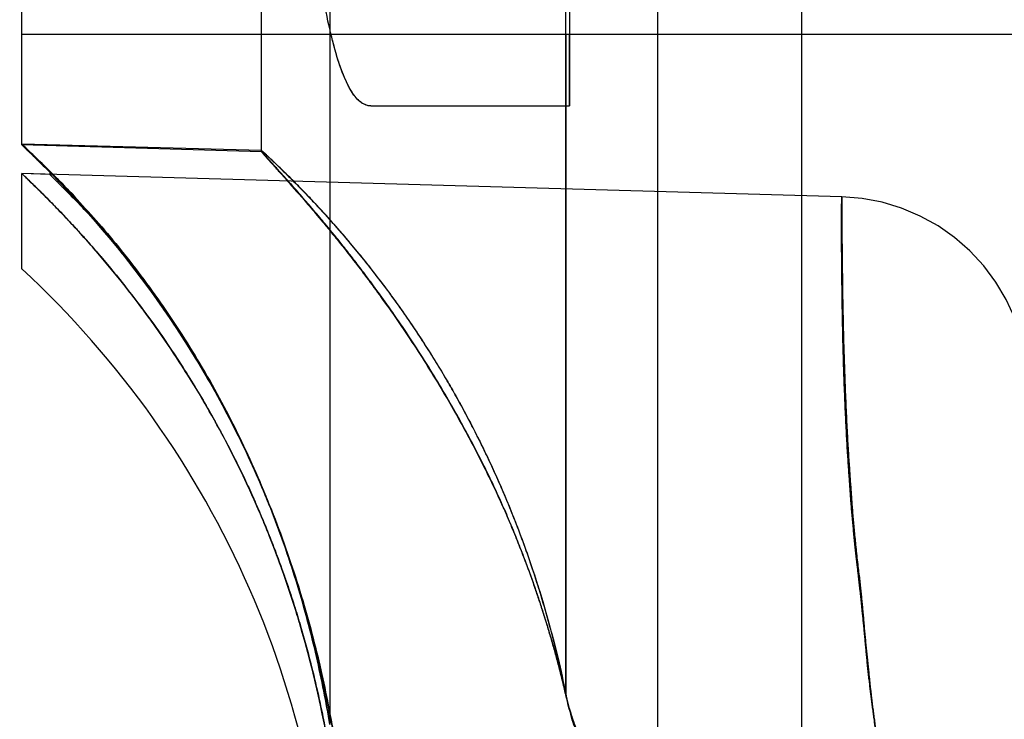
# Model space of a CAD drawing. Header units: millimetres. Extents: x 802 to 9345, y -804 to 1180.
# Tile 45 of 189: x 1511 to 1521, y -282 to -275. Entities that reach past the tile are written whole.
import ezdxf

# ---------------------------------------------------------------- set-up
doc = ezdxf.new("R2010")
doc.units = ezdxf.units.MM
doc.header["$LTSCALE"] = 30.734
doc.layers.get('0').update_dxf_attribs({"linetype": 'CONTINUOUS'})

msp = doc.modelspace()

# ---------------------------------------------------------------- linework, layer by layer
at = {"linetype": 'Continuous'}
for p, q in [((1519.032, -179.015), (1519.032, -284.656)), ((1519.032, -179.515), (1519.032, -284.656)), ((1517.532, -283.772), (1517.532, -200.708)), ((1510.898, -276.221), (1510.898, -249.504)), ((1516.612, -250.215), (1516.612, -275.815)), ((1513.398, -276.292), (1513.398, -250.538)), ((1514.112, -272.835), (1514.112, -282.156)), ((1510.898, -276.221), (1510.898, -272.914)), ((1514.112, -273.106), (1514.112, -282.156)), ((1516.572, -281.959), (1516.572, -274.765)), ((1510.898, -276.215), (1510.898, -275.065)), ((1510.898, -275.065), (1526.258, -275.065)), ((1513.398, -276.28), (1513.398, -275.065)), ((1514.112, -275.065), (1514.112, -282.267)), ((1516.572, -275.065), (1516.572, -281.944)), ((1516.612, -275.815), (1516.612, -275.065)), ((1519.032, -275.065), (1519.032, -284.56)), ((1514.539, -275.815), (1516.612, -275.815)), ((1514.539, -275.815), (1516.612, -275.815)), ((1513.398, -276.279), (1510.898, -276.215)), ((1513.398, -276.292), (1510.898, -276.221)), ((1511.2, -276.516), (1510.898, -276.221)), ((1510.898, -277.516), (1510.898, -276.521)), ((1519.453, -276.763), (1510.898, -276.521)), ((1511.19, -276.529), (1510.898, -276.521)), ((1511.191, -276.507), (1511.19, -276.529))]:
    msp.add_line(p, q, dxfattribs=at)
msp.add_lwpolyline([(1521.393, -278.645), (1521.369, -278.435), (1521.323, -278.228), (1521.256, -278.028), (1521.168, -277.835), (1521.06, -277.653), (1520.933, -277.483), (1520.789, -277.327), (1520.629, -277.188), (1520.456, -277.066), (1520.27, -276.964), (1520.075, -276.881), (1519.872, -276.82), (1519.664, -276.78), (1519.453, -276.763)], dxfattribs=at)
for centre, radius, start, end in [((1503.195, -284.423), 11.251, 44.4956, 44.6458), ((1504.112, -284.86), 10, 0, 47.2626)]:
    msp.add_arc(centre, radius, start, end, dxfattribs=at)
for points, knots in [([(1514.539, -275.815), (1514.503, -275.815), (1514.42, -275.78), (1514.327, -275.659), (1514.241, -275.476), (1514.16, -275.226), (1514.084, -274.909), (1514.014, -274.526), (1513.95, -274.079), (1513.892, -273.571), (1513.84, -273.004), (1513.793, -272.381), (1513.752, -271.705), (1513.716, -270.982), (1513.685, -270.213), (1513.659, -269.404), (1513.636, -268.56), (1513.618, -267.684), (1513.604, -266.782), (1513.593, -265.859), (1513.585, -264.92), (1513.58, -263.97), (1513.579, -263.015), (1513.58, -262.06), (1513.585, -261.111), (1513.593, -260.172), (1513.604, -259.249), (1513.618, -258.347), (1513.636, -257.471), (1513.659, -256.626), (1513.685, -255.818), (1513.716, -255.049), (1513.752, -254.325), (1513.793, -253.65), (1513.84, -253.027), (1513.892, -252.46), (1513.95, -251.952), (1514.014, -251.505), (1514.084, -251.122), (1514.16, -250.805), (1514.241, -250.555), (1514.327, -250.372), (1514.42, -250.251), (1514.503, -250.215), (1514.539, -250.215)], [0, 0, 0, 0, 0.004116, 0.009652, 0.017345, 0.027436, 0.03999, 0.054999, 0.072416, 0.092165, 0.114153, 0.138268, 0.164385, 0.192366, 0.222058, 0.253299, 0.285919, 0.319735, 0.354561, 0.390201, 0.426456, 0.463124, 0.499998, 0.536873, 0.57354, 0.609796, 0.645436, 0.680261, 0.714078, 0.746697, 0.777939, 0.807631, 0.835612, 0.861729, 0.885845, 0.907833, 0.927582, 0.944999, 0.960008, 0.972563, 0.982654, 0.990347, 0.995884, 1, 1, 1, 1]), ([(1514.539, -275.815), (1514.506, -275.815), (1514.431, -275.787), (1514.344, -275.684), (1514.263, -275.529), (1514.187, -275.317), (1514.144, -275.155), (1514.122, -275.065)], [0, 0, 0, 0, 0.108478, 0.249391, 0.441214, 0.690685, 1, 1, 1, 1]), ([(1514.112, -282.267), (1514.092, -282.15), (1514.049, -281.912), (1513.972, -281.552), (1513.881, -281.184), (1513.774, -280.811), (1513.652, -280.435), (1513.515, -280.059), (1513.361, -279.684), (1513.192, -279.313), (1513.007, -278.948), (1512.809, -278.59), (1512.597, -278.242), (1512.375, -277.908), (1512.145, -277.589), (1511.911, -277.289), (1511.679, -277.014), (1511.456, -276.768), (1511.253, -276.556), (1511.101, -276.407), (1511.009, -276.319), (1510.969, -276.281), (1510.945, -276.258), (1510.926, -276.241), (1510.911, -276.227), (1510.904, -276.221), (1510.897, -276.214), (1510.904, -276.221), (1510.911, -276.227), (1510.926, -276.241), (1510.945, -276.258), (1510.969, -276.281), (1511.009, -276.319), (1511.101, -276.407), (1511.253, -276.556), (1511.456, -276.768), (1511.679, -277.014), (1511.911, -277.289), (1512.145, -277.589), (1512.375, -277.908), (1512.597, -278.242), (1512.809, -278.59), (1513.007, -278.948), (1513.192, -279.313), (1513.361, -279.684), (1513.515, -280.059), (1513.652, -280.435), (1513.774, -280.811), (1513.881, -281.184), (1513.972, -281.552), (1514.049, -281.912), (1514.092, -282.15), (1514.112, -282.267), (1523.315, -337.348), (1523.315, -337.348), (1514.112, -282.267)], [0, 0, 0, 0, 0.025465, 0.051899, 0.079117, 0.106959, 0.135289, 0.164006, 0.193025, 0.222256, 0.251609, 0.280963, 0.310173, 0.339031, 0.367305, 0.394666, 0.42065, 0.444646, 0.466006, 0.48361, 0.490447, 0.493258, 0.495614, 0.497501, 0.498885, 0.499722, 0.5, 0.500278, 0.501116, 0.5025, 0.504387, 0.506743, 0.509555, 0.516392, 0.533997, 0.555357, 0.579353, 0.605336, 0.632697, 0.66097, 0.689829, 0.719038, 0.748392, 0.777745, 0.806975, 0.835995, 0.864711, 0.893041, 0.920883, 0.948101, 0.974535, 1, 1, 1, 1, 1, 1, 1]), ([(1514.112, -282.156), (1514.089, -282.034), (1514.039, -281.785), (1513.95, -281.408), (1513.844, -281.019), (1513.72, -280.621), (1513.58, -280.225), (1513.426, -279.839), (1513.26, -279.464), (1513.079, -279.096), (1512.885, -278.737), (1512.685, -278.4), (1512.485, -278.088), (1512.287, -277.802), (1512.091, -277.538), (1511.899, -277.294), (1511.713, -277.072), (1511.536, -276.871), (1511.373, -276.695), (1511.232, -276.548), (1511.119, -276.435), (1511.038, -276.355), (1510.98, -276.3), (1510.944, -276.265), (1510.917, -276.24), (1510.909, -276.231), (1510.896, -276.219), (1510.905, -276.227), (1510.915, -276.237), (1510.941, -276.261), (1510.978, -276.297), (1511.036, -276.352), (1511.117, -276.432), (1511.228, -276.543), (1511.371, -276.691), (1511.538, -276.872), (1511.719, -277.077), (1511.905, -277.301), (1512.096, -277.544), (1512.292, -277.808), (1512.491, -278.096), (1512.691, -278.408), (1512.89, -278.746), (1513.084, -279.105), (1513.264, -279.473), (1513.43, -279.847), (1513.583, -280.231), (1513.722, -280.625), (1513.845, -281.022), (1513.951, -281.409), (1514.039, -281.786), (1514.089, -282.034), (1514.112, -282.156)], [0, 0, 0, 0, 0.02719, 0.0554, 0.084786, 0.115149, 0.146358, 0.17657, 0.205985, 0.235998, 0.266172, 0.294908, 0.321738, 0.346966, 0.370917, 0.39355, 0.414716, 0.434302, 0.452024, 0.467145, 0.478749, 0.486808, 0.4923, 0.495923, 0.498181, 0.499543, 0.500008, 0.500256, 0.501396, 0.503753, 0.507433, 0.512986, 0.521075, 0.532483, 0.547156, 0.566002, 0.586171, 0.607041, 0.629563, 0.653695, 0.67895, 0.705893, 0.734691, 0.764744, 0.794822, 0.82415, 0.854116, 0.885207, 0.915452, 0.944755, 0.972955, 1, 1, 1, 1]), ([(1516.572, -281.944), (1516.547, -281.819), (1516.494, -281.58), (1516.408, -281.241), (1516.319, -280.933), (1516.23, -280.652), (1516.14, -280.394), (1516.049, -280.153), (1515.957, -279.927), (1515.866, -279.714), (1515.775, -279.515), (1515.685, -279.328), (1515.596, -279.153), (1515.509, -278.987), (1515.419, -278.824), (1515.322, -278.656), (1515.217, -278.481), (1515.103, -278.3), (1514.984, -278.119), (1514.859, -277.938), (1514.728, -277.756), (1514.592, -277.576), (1514.453, -277.4), (1514.319, -277.238), (1514.194, -277.092), (1514.078, -276.962), (1513.97, -276.844), (1513.869, -276.737), (1513.773, -276.639), (1513.686, -276.552), (1513.612, -276.48), (1513.553, -276.423), (1513.508, -276.381), (1513.476, -276.35), (1513.451, -276.327), (1513.433, -276.31), (1513.42, -276.298), (1513.409, -276.289), (1513.404, -276.284), (1513.396, -276.277), (1513.405, -276.286), (1513.411, -276.291), (1513.422, -276.302), (1513.437, -276.315), (1513.455, -276.333), (1513.48, -276.356), (1513.512, -276.386), (1513.555, -276.427), (1513.613, -276.483), (1513.686, -276.555), (1513.773, -276.642), (1513.869, -276.741), (1513.972, -276.85), (1514.082, -276.97), (1514.199, -277.102), (1514.326, -277.25), (1514.462, -277.416), (1514.603, -277.595), (1514.742, -277.78), (1514.875, -277.964), (1515, -278.148), (1515.12, -278.332), (1515.234, -278.513), (1515.339, -278.689), (1515.435, -278.857), (1515.524, -279.02), (1515.611, -279.185), (1515.698, -279.359), (1515.787, -279.545), (1515.877, -279.743), (1515.968, -279.955), (1516.058, -280.181), (1516.148, -280.421), (1516.237, -280.677), (1516.325, -280.954), (1516.411, -281.256), (1516.496, -281.588), (1516.547, -281.821), (1516.572, -281.943)], [0, 0, 0, 0, 0.029014, 0.05545, 0.079616, 0.101789, 0.122362, 0.141801, 0.160295, 0.177801, 0.19438, 0.210116, 0.224929, 0.238862, 0.252682, 0.267205, 0.282875, 0.299221, 0.315696, 0.332286, 0.349173, 0.366446, 0.383736, 0.399889, 0.414368, 0.427459, 0.439455, 0.45058, 0.460953, 0.470503, 0.478533, 0.484626, 0.489125, 0.492423, 0.494851, 0.496673, 0.498059, 0.499085, 0.499752, 0.500059, 0.500517, 0.501283, 0.502409, 0.503889, 0.505778, 0.508226, 0.511477, 0.515856, 0.521762, 0.529641, 0.539203, 0.549709, 0.561046, 0.573288, 0.586597, 0.601263, 0.61765, 0.635287, 0.652955, 0.670173, 0.686994, 0.703581, 0.719937, 0.735585, 0.750101, 0.763902, 0.777783, 0.792507, 0.808136, 0.824597, 0.842016, 0.860469, 0.879847, 0.900257, 0.922108, 0.945796, 0.971636, 1, 1, 1, 1]), ([(1516.572, -281.954), (1516.56, -281.903), (1516.537, -281.802), (1516.5, -281.656), (1516.462, -281.516), (1516.424, -281.382), (1516.385, -281.252), (1516.345, -281.121), (1516.301, -280.986), (1516.253, -280.843), (1516.199, -280.69), (1516.139, -280.527), (1516.071, -280.353), (1515.996, -280.169), (1515.913, -279.977), (1515.821, -279.776), (1515.72, -279.567), (1515.608, -279.349), (1515.484, -279.119), (1515.348, -278.878), (1515.198, -278.626), (1515.038, -278.37), (1514.873, -278.121), (1514.715, -277.894), (1514.575, -277.701), (1514.455, -277.54), (1514.349, -277.402), (1514.254, -277.281), (1514.166, -277.171), (1514.085, -277.072), (1514.011, -276.984), (1513.943, -276.903), (1513.879, -276.829), (1513.82, -276.76), (1513.764, -276.696), (1513.712, -276.637), (1513.664, -276.584), (1513.62, -276.535), (1513.581, -276.492), (1513.547, -276.454), (1513.518, -276.422), (1513.494, -276.396), (1513.475, -276.374), (1513.459, -276.358), (1513.447, -276.344), (1513.437, -276.334), (1513.429, -276.325), (1513.423, -276.318), (1513.417, -276.312), (1513.412, -276.306), (1513.408, -276.302), (1513.404, -276.298), (1513.402, -276.296), (1513.397, -276.29), (1513.401, -276.296), (1513.404, -276.299), (1513.407, -276.303), (1513.411, -276.308), (1513.416, -276.314), (1513.423, -276.323), (1513.433, -276.334), (1513.444, -276.347), (1513.459, -276.363), (1513.476, -276.383), (1513.498, -276.407), (1513.523, -276.435), (1513.553, -276.468), (1513.586, -276.505), (1513.624, -276.547), (1513.665, -276.594), (1513.71, -276.645), (1513.759, -276.7), (1513.812, -276.76), (1513.869, -276.826), (1513.931, -276.899), (1513.998, -276.979), (1514.072, -277.067), (1514.155, -277.169), (1514.252, -277.289), (1514.367, -277.435), (1514.501, -277.612), (1514.654, -277.821), (1514.82, -278.056), (1514.99, -278.309), (1515.154, -278.566), (1515.307, -278.819), (1515.447, -279.063), (1515.574, -279.297), (1515.69, -279.52), (1515.795, -279.733), (1515.891, -279.937), (1515.977, -280.134), (1516.055, -280.321), (1516.125, -280.499), (1516.188, -280.667), (1516.244, -280.824), (1516.294, -280.971), (1516.339, -281.109), (1516.381, -281.243), (1516.421, -281.376), (1516.46, -281.512), (1516.498, -281.655), (1516.536, -281.804), (1516.56, -281.907), (1516.572, -281.959)], [0, 0, 0, 0, 0.011973, 0.023482, 0.034499, 0.045032, 0.055266, 0.065576, 0.076293, 0.08769, 0.099985, 0.113278, 0.127523, 0.142638, 0.158561, 0.175318, 0.192972, 0.211615, 0.231406, 0.252525, 0.274886, 0.298112, 0.321549, 0.34315, 0.361183, 0.376109, 0.389008, 0.400685, 0.411436, 0.421115, 0.429817, 0.43781, 0.445241, 0.452148, 0.458578, 0.464573, 0.470096, 0.47509, 0.479523, 0.483375, 0.486641, 0.489341, 0.49151, 0.493218, 0.494569, 0.495649, 0.496528, 0.497262, 0.49789, 0.498434, 0.498894, 0.49927, 0.499563, 0.499896, 0.500237, 0.500525, 0.500896, 0.501369, 0.501985, 0.502806, 0.503883, 0.505232, 0.506865, 0.508853, 0.511298, 0.514214, 0.517557, 0.521348, 0.525646, 0.530421, 0.535596, 0.541176, 0.547214, 0.553833, 0.561134, 0.569061, 0.577686, 0.587441, 0.598944, 0.612967, 0.629911, 0.649697, 0.671991, 0.695695, 0.719178, 0.741739, 0.763161, 0.783368, 0.802445, 0.820527, 0.837677, 0.853962, 0.869437, 0.884053, 0.897724, 0.910383, 0.922093, 0.933073, 0.943612, 0.954051, 0.964779, 0.976009, 0.987759, 1, 1, 1, 1]), ([(1514.112, -282.583), (1514.016, -282.009), (1513.809, -281.157), (1513.397, -280.067), (1513.022, -279.278), (1512.654, -278.649), (1512.329, -278.165), (1512.071, -277.813), (1511.798, -277.472), (1511.559, -277.198), (1511.361, -276.984), (1511.235, -276.853), (1511.133, -276.75), (1511.055, -276.673), (1510.99, -276.61), (1510.938, -276.559), (1510.911, -276.534), (1510.898, -276.521)], [0, 0, 0, 0, 0.249843, 0.374855, 0.499865, 0.624877, 0.687397, 0.749917, 0.812437, 0.874956, 0.906217, 0.937478, 0.953108, 0.968739, 0.984369, 0.992185, 1, 1, 1, 1]), ([(1514.112, -282.582), (1514.098, -282.5), (1514.07, -282.34), (1514.024, -282.108), (1513.976, -281.89), (1513.927, -281.687), (1513.877, -281.492), (1513.822, -281.294), (1513.759, -281.085), (1513.689, -280.866), (1513.614, -280.651), (1513.539, -280.449), (1513.465, -280.26), (1513.39, -280.078), (1513.31, -279.896), (1513.224, -279.707), (1513.127, -279.508), (1513.021, -279.299), (1512.904, -279.083), (1512.776, -278.861), (1512.637, -278.631), (1512.485, -278.395), (1512.322, -278.157), (1512.155, -277.926), (1511.99, -277.712), (1511.837, -277.522), (1511.7, -277.359), (1511.581, -277.223), (1511.479, -277.11), (1511.393, -277.017), (1511.321, -276.941), (1511.261, -276.879), (1511.211, -276.828), (1511.171, -276.787), (1511.138, -276.754), (1511.11, -276.726), (1511.086, -276.703), (1511.065, -276.682), (1511.045, -276.662), (1511.026, -276.644), (1511.009, -276.627), (1510.992, -276.611), (1510.977, -276.596), (1510.962, -276.582), (1510.949, -276.569), (1510.936, -276.557), (1510.926, -276.547), (1510.917, -276.539), (1510.909, -276.531), (1510.905, -276.528), (1510.899, -276.521), (1510.904, -276.527), (1510.908, -276.53), (1510.914, -276.537), (1510.922, -276.544), (1510.931, -276.553), (1510.942, -276.564), (1510.955, -276.576), (1510.97, -276.59), (1510.988, -276.608), (1511.012, -276.631), (1511.042, -276.66), (1511.08, -276.697), (1511.127, -276.744), (1511.181, -276.798), (1511.239, -276.858), (1511.304, -276.925), (1511.378, -277.003), (1511.467, -277.098), (1511.572, -277.214), (1511.694, -277.353), (1511.833, -277.517), (1511.986, -277.708), (1512.15, -277.921), (1512.317, -278.151), (1512.479, -278.388), (1512.631, -278.624), (1512.771, -278.853), (1512.898, -279.075), (1513.015, -279.291), (1513.122, -279.499), (1513.219, -279.697), (1513.306, -279.886), (1513.386, -280.069), (1513.461, -280.25), (1513.535, -280.439), (1513.61, -280.641), (1513.685, -280.856), (1513.756, -281.074), (1513.819, -281.284), (1513.874, -281.483), (1513.925, -281.679), (1513.974, -281.884), (1514.023, -282.103), (1514.069, -282.338), (1514.098, -282.5), (1514.112, -282.583)], [0, 0, 0, 0, 0.017855, 0.034919, 0.050912, 0.065698, 0.079768, 0.09419, 0.109813, 0.126752, 0.143427, 0.158765, 0.173093, 0.186962, 0.201028, 0.215814, 0.231658, 0.248484, 0.266104, 0.284398, 0.303568, 0.323821, 0.344757, 0.365467, 0.385083, 0.402692, 0.417888, 0.430782, 0.441559, 0.450512, 0.457943, 0.464099, 0.469105, 0.473153, 0.476447, 0.479181, 0.481539, 0.483669, 0.485667, 0.487528, 0.489254, 0.490885, 0.492441, 0.493906, 0.495261, 0.496485, 0.497552, 0.498442, 0.499144, 0.499659, 0.499997, 0.500265, 0.500724, 0.501338, 0.502111, 0.503044, 0.504128, 0.505365, 0.506822, 0.508608, 0.510869, 0.51379, 0.517609, 0.522412, 0.527979, 0.53401, 0.540358, 0.547961, 0.557212, 0.568328, 0.581512, 0.596898, 0.61455, 0.634088, 0.654705, 0.675567, 0.695765, 0.71489, 0.733156, 0.750762, 0.767586, 0.783428, 0.798209, 0.812268, 0.826131, 0.840456, 0.855788, 0.872453, 0.889386, 0.905026, 0.919508, 0.933675, 0.948585, 0.96473, 0.981962, 1, 1, 1, 1]), ([(1511.19, -276.529), (1511.19, -276.53), (1511.192, -276.531), (1511.193, -276.533), (1511.197, -276.536), (1511.204, -276.544), (1511.215, -276.555), (1511.232, -276.572), (1511.252, -276.592), (1511.275, -276.615), (1511.302, -276.641), (1511.345, -276.685), (1511.407, -276.747), (1511.482, -276.824), (1511.559, -276.905), (1511.61, -276.958), (1511.636, -276.986)], [0, 0, 0, 0, 0.001817, 0.006808, 0.014541, 0.024825, 0.053422, 0.091951, 0.134843, 0.185849, 0.245385, 0.313202, 0.473422, 0.654796, 0.81937, 1, 1, 1, 1]), ([(1514.112, -282.156), (1514.003, -281.571), (1513.747, -280.597), (1513.146, -279.161), (1512.36, -277.828), (1511.629, -276.953), (1511.22, -276.537)], [0, 0, 0, 0, 0.278564, 0.469024, 0.727099, 1, 1, 1, 1]), ([(1519.874, -283.344), (1519.873, -283.333), (1519.87, -283.311), (1519.866, -283.278), (1519.862, -283.244), (1519.859, -283.21), (1519.855, -283.174), (1519.852, -283.137), (1519.85, -283.1), (1519.848, -283.065), (1519.846, -283.033), (1519.844, -283.002), (1519.843, -282.973), (1519.842, -282.945), (1519.841, -282.917), (1519.84, -282.889), (1519.84, -282.862), (1519.839, -282.835), (1519.838, -282.808), (1519.837, -282.78), (1519.835, -282.751), (1519.834, -282.719), (1519.832, -282.685), (1519.829, -282.648), (1519.827, -282.608), (1519.824, -282.565), (1519.82, -282.519), (1519.817, -282.473), (1519.813, -282.425), (1519.808, -282.376), (1519.803, -282.326), (1519.798, -282.273), (1519.792, -282.22), (1519.784, -282.164), (1519.776, -282.107), (1519.768, -282.051), (1519.761, -281.995), (1519.754, -281.941), (1519.748, -281.885), (1519.741, -281.828), (1519.734, -281.768), (1519.727, -281.705), (1519.72, -281.641), (1519.714, -281.577), (1519.708, -281.513), (1519.702, -281.451), (1519.696, -281.387), (1519.69, -281.324), (1519.684, -281.262), (1519.678, -281.202), (1519.672, -281.144), (1519.666, -281.089), (1519.661, -281.037), (1519.656, -280.989), (1519.652, -280.943), (1519.647, -280.898), (1519.642, -280.855), (1519.637, -280.812), (1519.633, -280.77), (1519.627, -280.727), (1519.622, -280.681), (1519.616, -280.632), (1519.61, -280.577), (1519.603, -280.518), (1519.596, -280.456), (1519.589, -280.391), (1519.582, -280.323), (1519.576, -280.254), (1519.569, -280.184), (1519.562, -280.112), (1519.556, -280.041), (1519.551, -279.972), (1519.545, -279.905), (1519.54, -279.838), (1519.536, -279.77), (1519.531, -279.699), (1519.525, -279.624), (1519.52, -279.542), (1519.514, -279.453), (1519.508, -279.358), (1519.502, -279.255), (1519.497, -279.147), (1519.491, -279.033), (1519.486, -278.914), (1519.481, -278.788), (1519.476, -278.657), (1519.471, -278.525), (1519.468, -278.396), (1519.464, -278.275), (1519.462, -278.16), (1519.46, -278.052), (1519.458, -277.95), (1519.456, -277.854), (1519.455, -277.763), (1519.454, -277.675), (1519.453, -277.589), (1519.452, -277.504), (1519.451, -277.425), (1519.451, -277.355), (1519.45, -277.295), (1519.45, -277.244), (1519.45, -277.2), (1519.45, -277.16), (1519.45, -277.123), (1519.45, -277.089), (1519.45, -277.057), (1519.449, -277.026), (1519.449, -276.997), (1519.449, -276.969), (1519.45, -276.944), (1519.45, -276.92), (1519.45, -276.898), (1519.45, -276.878), (1519.45, -276.86), (1519.45, -276.843), (1519.451, -276.829), (1519.451, -276.816), (1519.451, -276.804), (1519.451, -276.795), (1519.452, -276.787), (1519.452, -276.781), (1519.452, -276.777), (1519.452, -276.772), (1519.452, -276.769), (1519.452, -276.763), (1519.453, -276.771), (1519.453, -276.774), (1519.453, -276.779), (1519.453, -276.784), (1519.453, -276.789), (1519.453, -276.795), (1519.453, -276.801), (1519.453, -276.808), (1519.453, -276.816), (1519.453, -276.825), (1519.453, -276.835), (1519.453, -276.848), (1519.453, -276.864), (1519.453, -276.884), (1519.453, -276.907), (1519.453, -276.932), (1519.453, -276.961), (1519.453, -276.993), (1519.453, -277.027), (1519.454, -277.064), (1519.454, -277.104), (1519.454, -277.147), (1519.454, -277.194), (1519.454, -277.246), (1519.455, -277.303), (1519.455, -277.367), (1519.456, -277.439), (1519.457, -277.526), (1519.459, -277.631), (1519.46, -277.751), (1519.462, -277.88), (1519.465, -278.012), (1519.468, -278.145), (1519.471, -278.282), (1519.475, -278.42), (1519.48, -278.558), (1519.485, -278.694), (1519.49, -278.827), (1519.495, -278.955), (1519.501, -279.078), (1519.507, -279.196), (1519.513, -279.306), (1519.519, -279.408), (1519.525, -279.5), (1519.531, -279.585), (1519.536, -279.663), (1519.541, -279.735), (1519.546, -279.804), (1519.551, -279.872), (1519.556, -279.941), (1519.561, -280.011), (1519.567, -280.083), (1519.574, -280.157), (1519.581, -280.233), (1519.588, -280.312), (1519.596, -280.395), (1519.605, -280.482), (1519.615, -280.57), (1519.625, -280.654), (1519.635, -280.731), (1519.643, -280.801), (1519.65, -280.866), (1519.656, -280.928), (1519.662, -280.989), (1519.668, -281.052), (1519.674, -281.117), (1519.68, -281.183), (1519.685, -281.25), (1519.691, -281.316), (1519.698, -281.381), (1519.704, -281.444), (1519.711, -281.508), (1519.717, -281.573), (1519.724, -281.638), (1519.731, -281.701), (1519.737, -281.759), (1519.742, -281.812), (1519.747, -281.86), (1519.752, -281.904), (1519.757, -281.944), (1519.761, -281.979), (1519.765, -282.011), (1519.768, -282.041), (1519.772, -282.071), (1519.776, -282.1), (1519.78, -282.129), (1519.784, -282.158), (1519.788, -282.188), (1519.792, -282.218), (1519.796, -282.249), (1519.8, -282.281), (1519.804, -282.313), (1519.807, -282.349), (1519.811, -282.389), (1519.815, -282.436), (1519.819, -282.487), (1519.823, -282.539), (1519.826, -282.59), (1519.829, -282.636), (1519.832, -282.678), (1519.834, -282.716), (1519.836, -282.75), (1519.837, -282.782), (1519.839, -282.812), (1519.84, -282.843), (1519.841, -282.874), (1519.842, -282.906), (1519.843, -282.938), (1519.844, -282.971), (1519.845, -283.004), (1519.847, -283.036), (1519.848, -283.069), (1519.85, -283.101), (1519.852, -283.133), (1519.855, -283.164), (1519.857, -283.194), (1519.86, -283.224), (1519.863, -283.253), (1519.866, -283.283), (1519.869, -283.303), (1519.87, -283.313)], [0, 0, 0, 0, 0.002574, 0.005087, 0.007605, 0.0102, 0.012954, 0.015837, 0.018692, 0.021387, 0.023843, 0.0261, 0.02827, 0.030438, 0.032599, 0.034713, 0.036771, 0.038791, 0.040825, 0.042928, 0.045149, 0.047534, 0.050118, 0.052927, 0.055999, 0.05931, 0.062773, 0.066325, 0.069966, 0.073704, 0.077551, 0.081519, 0.085635, 0.08993, 0.094337, 0.09868, 0.102911, 0.107064, 0.111243, 0.115583, 0.12017, 0.12501, 0.130021, 0.134948, 0.139706, 0.144482, 0.149337, 0.154187, 0.158953, 0.163566, 0.167982, 0.172179, 0.176141, 0.179855, 0.183328, 0.186673, 0.189994, 0.193253, 0.196442, 0.19969, 0.203139, 0.206921, 0.211109, 0.215638, 0.220426, 0.225411, 0.230563, 0.235857, 0.241269, 0.246753, 0.252182, 0.257458, 0.262576, 0.267608, 0.272717, 0.278061, 0.283784, 0.289996, 0.296737, 0.304019, 0.311836, 0.320116, 0.328768, 0.337769, 0.347287, 0.357402, 0.367662, 0.377496, 0.386701, 0.395374, 0.403582, 0.411328, 0.418616, 0.425466, 0.432053, 0.438663, 0.445219, 0.451329, 0.456692, 0.461188, 0.464999, 0.468317, 0.471297, 0.474061, 0.476657, 0.479102, 0.481424, 0.483643, 0.485744, 0.487711, 0.489532, 0.491197, 0.492703, 0.49407, 0.495322, 0.49645, 0.497435, 0.49828, 0.498991, 0.499571, 0.500021, 0.500358, 0.500614, 0.500986, 0.501233, 0.501542, 0.502001, 0.502302, 0.502649, 0.503043, 0.503482, 0.503968, 0.504496, 0.505079, 0.505747, 0.506536, 0.507493, 0.508678, 0.510157, 0.511924, 0.513897, 0.516057, 0.51845, 0.521076, 0.523906, 0.526932, 0.530171, 0.533707, 0.537638, 0.541974, 0.546718, 0.552115, 0.558564, 0.566558, 0.575993, 0.58594, 0.595914, 0.606029, 0.616398, 0.626935, 0.6375, 0.647919, 0.658021, 0.66777, 0.677175, 0.686151, 0.694558, 0.702292, 0.709356, 0.715781, 0.721646, 0.727092, 0.732285, 0.737412, 0.742638, 0.747991, 0.753471, 0.759083, 0.764855, 0.770863, 0.777194, 0.783917, 0.790778, 0.79729, 0.803202, 0.808549, 0.8134, 0.818, 0.822668, 0.827491, 0.832445, 0.837512, 0.842653, 0.847735, 0.852659, 0.857467, 0.862253, 0.867181, 0.872289, 0.877201, 0.881642, 0.88566, 0.889335, 0.892683, 0.895699, 0.898386, 0.900816, 0.903089, 0.905309, 0.907536, 0.909775, 0.912029, 0.914299, 0.91661, 0.918972, 0.92138, 0.923844, 0.926497, 0.929516, 0.933085, 0.937096, 0.941171, 0.945064, 0.948621, 0.951802, 0.95465, 0.95723, 0.959627, 0.961919, 0.964194, 0.966535, 0.968965, 0.971462, 0.973964, 0.976454, 0.978938, 0.981413, 0.983889, 0.986337, 0.988703, 0.990984, 0.99322, 0.995442, 0.99769, 1, 1, 1, 1]), ([(1516.572, -281.943), (1516.58, -281.982), (1516.598, -282.06), (1516.63, -282.179), (1516.654, -282.259), (1516.667, -282.301)], [0, 0, 0, 0, 0.315762, 0.648857, 1, 1, 1, 1]), ([(1516.658, -282.274), (1516.646, -282.236), (1516.624, -282.161), (1516.595, -282.051), (1516.579, -281.979), (1516.572, -281.944)], [0, 0, 0, 0, 0.349827, 0.68295, 1, 1, 1, 1]), ([(1516.872, -282.752), (1516.84, -282.684), (1516.777, -282.547), (1516.693, -282.343), (1516.622, -282.145), (1516.586, -282.015), (1516.572, -281.954)], [0, 0, 0, 0, 0.263354, 0.527803, 0.777575, 1, 1, 1, 1]), ([(1516.572, -281.959), (1516.583, -282.009), (1516.611, -282.112), (1516.664, -282.271), (1516.728, -282.435), (1516.8, -282.602), (1516.851, -282.713), (1516.877, -282.767)], [0, 0, 0, 0, 0.177204, 0.37165, 0.57769, 0.789985, 1, 1, 1, 1]), ([(1514.112, -282.156), (1514.116, -282.177), (1514.132, -282.262), (1514.149, -282.347), (1514.163, -282.411)], [0, 0, 0, 0, 0.244041, 1, 1, 1, 1]), ([(1514.112, -282.156), (1514.117, -282.185), (1514.128, -282.241), (1514.145, -282.326), (1514.157, -282.383), (1514.163, -282.411)], [0, 0, 0, 0, 0.331003, 0.664435, 1, 1, 1, 1]), ([(1514.163, -282.41), (1514.157, -282.382), (1514.145, -282.325), (1514.128, -282.24), (1514.117, -282.184), (1514.112, -282.156)], [0, 0, 0, 0, 0.336255, 0.669683, 1, 1, 1, 1])]:
    msp.add_open_spline(points, degree=3, knots=knots, dxfattribs=at)

doc.saveas('drawing.dxf')
